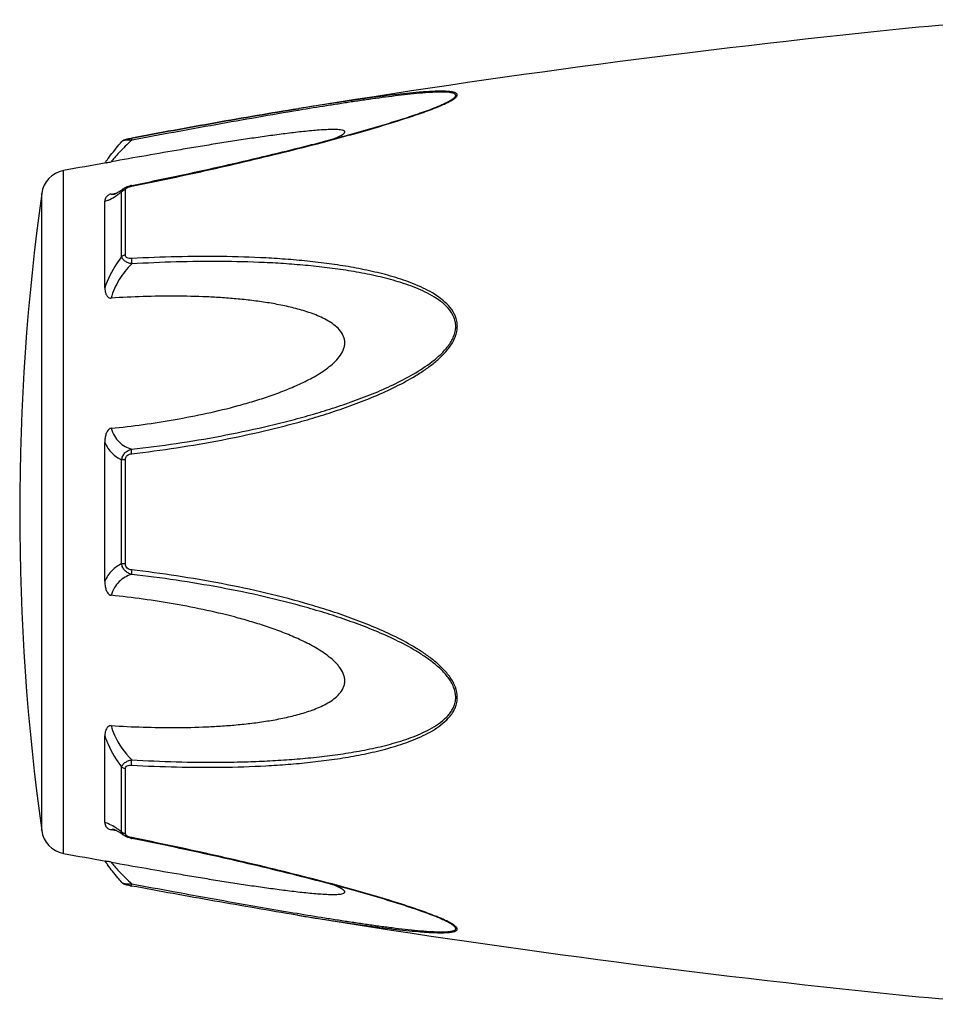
# Model space of a CAD drawing. Header units: millimetres. Extents: x 14365 to 105143, y -126377 to -22383.
# Tile 54 of 256: x 46553 to 46597, y -122801 to -122754. Entities that reach past the tile are written whole.
import ezdxf

# ---------------------------------------------------------------- set-up
doc = ezdxf.new("R2010")
doc.units = ezdxf.units.MM

msp = doc.modelspace()

# ---------------------------------------------------------------- linework, layer by layer
at = {"color": 0, "linetype": 'Continuous'}
for p, q in [((46566.287, -122757.929), (46566.258, -122757.934)), ((46566.258, -122757.934), (46566.287, -122757.929)), ((46566.482, -122757.981), (46566.271, -122758.015)), ((46566.306, -122757.926), (46566.287, -122757.929)), ((46573.016, -122757.816), (46573.019, -122757.815)), ((46558.184, -122759.355), (46558.201, -122759.352)), ((46557.725, -122759.523), (46557.725, -122759.523)), ((46558.221, -122759.453), (46558.203, -122759.456)), ((46554.903, -122793.938), (46554.903, -122760.929)), ((46557.837, -122761.783), (46557.845, -122761.778)), ((46557.845, -122761.778), (46557.845, -122761.777)), ((46558.196, -122761.643), (46558.372, -122761.608)), ((46553.854, -122792.839), (46553.854, -122762.028)), ((46557.211, -122762.059), (46557.36, -122762.031)), ((46557.36, -122762.031), (46557.49, -122762.006)), ((46557.371, -122762.067), (46557.372, -122762.066)), ((46557.718, -122765.082), (46557.718, -122761.959)), ((46557.897, -122765.011), (46557.897, -122761.869)), ((46556.903, -122766.593), (46556.903, -122762.409)), ((46556.903, -122780.781), (46556.903, -122774.069)), ((46557.718, -122779.93), (46557.718, -122774.918)), ((46557.897, -122779.944), (46557.897, -122774.904)), ((46556.903, -122792.449), (46556.903, -122788.261)), ((46557.718, -122792.898), (46557.718, -122789.771)), ((46557.897, -122792.988), (46557.897, -122789.842)), ((46557.366, -122792.829), (46557.211, -122792.8)), ((46557.492, -122792.854), (46557.366, -122792.829)), ((46557.373, -122792.792), (46557.372, -122792.792)), ((46557.845, -122793.08), (46557.837, -122793.074)), ((46557.846, -122793.08), (46557.845, -122793.08)), ((46558.388, -122793.253), (46558.196, -122793.215)), ((46566.23, -122796.928), (46566.182, -122796.921)), ((46572.995, -122797.036), (46572.993, -122797.035))]:
    msp.add_line(p, q, dxfattribs=at)
for centre, radius, start, end in [((46604.492, -122843.618), 90, 91, 95.86353), ((46646.377, -123251.473), 500, 95.86353, 99.2151), ((46568.583, -122747.083), 11.634, 291.7214, 292.5819), ((46569.558, -122749.435), 9.088, 292.5987, 293.6391), ((46565.165, -122766.373), 10.1, 143.5801, 144.3916), ((46646.377, -123251.473), 499, 100.32224, 100.56288), ((46564.111, -122765.618), 8.803, 144.3884, 144.9605), ((46555.141, -122762.207), 1.3, 100.5629, 172.094), ((46558.473, -122763.038), 1.423, 101.209, 104.7713), ((46664.789, -122777.433), 112, 172.09404, 187.90596), ((46557.264, -122761.513), 0.564, 280.0673, 280.9293), ((46554.117, -122756.995), 6.132, 302.8759, 303.8307), ((46553.864, -122798.268), 6.609, 55.991, 57.3511), ((46555.141, -122792.66), 1.3, 187.906, 259.4371), ((46552.071, -122800.913), 9.805, 54.8309, 55.9509), ((46557.982, -122792.988), 0.085, 180.0437, 189.0843), ((46558.495, -122791.717), 1.527, 257.9795, 258.733), ((46646.377, -122303.394), 499, 259.43712, 259.67709), ((46563.796, -122789.478), 8.414, 214.9878, 215.2793), ((46565.077, -122788.566), 9.986, 215.3091, 216.3792), ((46559.676, -122787.522), 8.129, 259.0591, 259.5501), ((46646.377, -122303.394), 500, 260.77609, 264.13647), ((46568.522, -122807.919), 11.789, 67.6569, 68.2206), ((46569.483, -122805.598), 9.277, 66.4168, 67.6933), ((46604.492, -122711.249), 90, 264.13647, 269)]:
    msp.add_arc(centre, radius, start, end, dxfattribs=at)
for points, knots in [([(46573.202, -122757.761), (46573.28, -122757.726), (46573.427, -122757.659), (46573.628, -122757.555), (46573.771, -122757.469), (46573.86, -122757.398), (46573.915, -122757.344), (46573.953, -122757.281), (46573.933, -122757.223), (46573.9, -122757.191), (46573.851, -122757.164), (46573.788, -122757.143), (46573.712, -122757.125), (46573.589, -122757.106), (46573.413, -122757.093), (46573.182, -122757.088), (46572.929, -122757.092), (46572.66, -122757.103), (46572.38, -122757.12), (46571.989, -122757.15), (46571.486, -122757.197), (46570.869, -122757.266), (46570.239, -122757.343), (46569.598, -122757.428), (46568.949, -122757.519), (46568.294, -122757.615), (46567.412, -122757.749), (46566.749, -122757.854), (46566.306, -122757.926)], [0, 0, 0, 0, 0.02948, 0.055907, 0.078214, 0.087353, 0.094931, 0.105555, 0.109954, 0.115017, 0.121315, 0.129009, 0.138057, 0.148338, 0.172058, 0.199047, 0.228459, 0.259634, 0.292171, 0.325754, 0.395293, 0.467136, 0.540634, 0.615369, 0.691049, 0.767475, 0.844512, 1, 1, 1, 1]), ([(46573.019, -122757.815), (46573.1, -122757.781), (46573.254, -122757.714), (46573.469, -122757.611), (46573.627, -122757.524), (46573.732, -122757.454), (46573.792, -122757.407), (46573.836, -122757.361), (46573.863, -122757.318), (46573.869, -122757.274), (46573.847, -122757.237), (46573.808, -122757.209), (46573.754, -122757.186), (46573.686, -122757.167), (46573.571, -122757.147), (46573.403, -122757.134), (46573.181, -122757.13), (46572.935, -122757.135), (46572.579, -122757.153), (46572.11, -122757.189), (46571.528, -122757.248), (46570.926, -122757.318), (46570.311, -122757.397), (46569.687, -122757.483), (46569.055, -122757.575), (46568.417, -122757.671), (46567.559, -122757.805), (46566.913, -122757.909), (46566.482, -122757.981)], [0, 0, 0, 0, 0.03089, 0.059177, 0.083881, 0.094457, 0.103528, 0.11093, 0.116684, 0.121223, 0.125685, 0.131127, 0.137993, 0.146338, 0.156051, 0.17896, 0.205464, 0.234539, 0.265468, 0.331155, 0.400252, 0.471609, 0.544574, 0.618731, 0.693793, 0.769568, 0.845928, 1, 1, 1, 1]), ([(46558.201, -122759.352), (46559.549, -122759.103), (46562.232, -122758.614), (46564.92, -122758.151), (46566.258, -122757.934)], [0, 0, 0, 0, 0.502936, 1, 1, 1, 1]), ([(46558.202, -122761.68), (46559.476, -122761.426), (46561.381, -122761.024), (46563.906, -122760.442), (46565.787, -122759.987), (46567.342, -122759.589), (46568.572, -122759.256), (46569.776, -122758.918), (46570.955, -122758.567), (46572.088, -122758.192), (46572.629, -122757.995), (46572.889, -122757.891)], [0, 0, 0, 0, 0.256646, 0.384673, 0.512244, 0.638988, 0.701822, 0.764153, 0.886175, 0.944757, 1, 1, 1, 1]), ([(46566.258, -122757.934), (46564.921, -122758.151), (46562.233, -122758.614), (46559.551, -122759.103), (46558.202, -122759.352)], [0, 0, 0, 0, 0.496975, 1, 1, 1, 1]), ([(46558.372, -122761.608), (46559.646, -122761.353), (46561.552, -122760.951), (46564.078, -122760.368), (46565.648, -122759.988), (46566.896, -122759.674), (46567.824, -122759.431), (46568.743, -122759.182), (46569.652, -122758.927), (46570.545, -122758.664), (46571.413, -122758.394), (46572.238, -122758.117), (46572.768, -122757.92), (46573.019, -122757.815)], [0, 0, 0, 0, 0.25737, 0.385747, 0.513657, 0.577329, 0.64069, 0.703648, 0.766063, 0.827658, 0.887975, 0.946116, 1, 1, 1, 1]), ([(46566.271, -122758.015), (46564.935, -122758.238), (46562.25, -122758.709), (46559.569, -122759.202), (46558.221, -122759.453)], [0, 0, 0, 0, 0.497132, 1, 1, 1, 1]), ([(46568.003, -122759.382), (46568.051, -122759.361), (46568.144, -122759.32), (46568.273, -122759.258), (46568.379, -122759.197), (46568.45, -122759.145), (46568.487, -122759.104), (46568.501, -122759.077), (46568.504, -122759.05), (46568.493, -122759.026), (46568.47, -122759.007), (46568.424, -122758.984), (46568.345, -122758.964), (46568.231, -122758.949), (46568.043, -122758.938), (46567.779, -122758.941), (46567.439, -122758.957), (46567.077, -122758.984), (46566.701, -122759.019), (46566.315, -122759.06), (46565.923, -122759.106), (46565.525, -122759.156), (46565.124, -122759.209), (46564.582, -122759.283), (46563.9, -122759.382), (46563.076, -122759.508), (46562.246, -122759.639), (46561.413, -122759.775), (46560.295, -122759.963), (46558.894, -122760.205), (46557.772, -122760.405), (46557.211, -122760.506)], [0, 0, 0, 0, 0.013224, 0.025246, 0.035584, 0.043707, 0.046793, 0.049242, 0.051265, 0.053246, 0.055591, 0.058505, 0.066098, 0.075763, 0.087038, 0.112872, 0.141444, 0.171707, 0.203125, 0.235343, 0.268137, 0.301392, 0.33501, 0.368911, 0.437385, 0.506544, 0.576211, 0.646269, 0.71663, 0.85801, 1, 1, 1, 1]), ([(46557.724, -122759.524), (46557.753, -122759.49), (46557.82, -122759.442), (46557.935, -122759.406), (46558.054, -122759.38), (46558.139, -122759.363), (46558.184, -122759.355)], [0, 0, 0, 0, 0.265729, 0.479644, 0.722816, 1, 1, 1, 1]), ([(46558.201, -122759.352), (46558.198, -122759.352), (46558.197, -122759.365), (46558.196, -122759.383), (46558.199, -122759.417), (46558.201, -122759.442), (46558.203, -122759.456)], [0, 0, 0, 0, 0.078563, 0.274425, 0.586251, 1, 1, 1, 1]), ([(46557.038, -122760.377), (46557.086, -122760.312), (46557.306, -122760.02), (46557.538, -122759.738), (46557.724, -122759.524)], [0, 0, 0, 0, 0.221481, 1, 1, 1, 1]), ([(46558.203, -122759.456), (46557.994, -122759.648), (46557.71, -122759.928), (46557.387, -122760.286), (46557.261, -122760.439), (46557.211, -122760.506)], [0, 0, 0, 0, 0.588807, 0.825815, 1, 1, 1, 1]), ([(46558.203, -122759.456), (46558.147, -122759.454), (46558.043, -122759.454), (46557.903, -122759.463), (46557.805, -122759.481), (46557.75, -122759.503), (46557.731, -122759.516), (46557.724, -122759.524)], [0, 0, 0, 0, 0.33971, 0.636245, 0.862204, 0.94183, 1, 1, 1, 1]), ([(46556.964, -122760.549), (46556.976, -122760.547), (46557.058, -122760.533), (46557.141, -122760.519), (46557.211, -122760.506)], [0, 0, 0, 0, 0.14802, 1, 1, 1, 1]), ([(46557.504, -122761.998), (46557.528, -122761.984), (46557.642, -122761.916), (46557.752, -122761.842), (46557.837, -122761.783)], [0, 0, 0, 0, 0.212027, 1, 1, 1, 1]), ([(46557.718, -122761.959), (46557.724, -122761.924), (46557.755, -122761.853), (46557.812, -122761.801), (46557.845, -122761.778)], [0, 0, 0, 0, 0.468978, 1, 1, 1, 1]), ([(46557.845, -122761.777), (46557.856, -122761.77), (46557.9, -122761.741), (46557.948, -122761.718), (46557.985, -122761.704)], [0, 0, 0, 0, 0.247211, 1, 1, 1, 1]), ([(46557.897, -122761.869), (46557.897, -122761.864), (46557.899, -122761.839), (46557.912, -122761.816), (46557.925, -122761.802)], [0, 0, 0, 0, 0.225175, 1, 1, 1, 1]), ([(46557.925, -122761.802), (46557.929, -122761.797), (46557.949, -122761.776), (46557.974, -122761.76), (46557.993, -122761.75)], [0, 0, 0, 0, 0.225244, 1, 1, 1, 1]), ([(46557.993, -122761.75), (46557.998, -122761.747), (46558.021, -122761.735), (46558.044, -122761.725), (46558.062, -122761.719)], [0, 0, 0, 0, 0.241505, 1, 1, 1, 1]), ([(46558.062, -122761.719), (46558.073, -122761.715), (46558.119, -122761.699), (46558.166, -122761.687), (46558.202, -122761.68)], [0, 0, 0, 0, 0.246414, 1, 1, 1, 1]), ([(46558.202, -122761.68), (46558.201, -122761.675), (46558.2, -122761.666), (46558.197, -122761.654), (46558.197, -122761.647), (46558.196, -122761.643), (46558.196, -122761.643)], [0, 0, 0, 0, 0.428218, 0.741394, 0.932956, 1, 1, 1, 1]), ([(46557.211, -122762.059), (46557.179, -122762.066), (46557.12, -122762.083), (46557.032, -122762.136), (46556.959, -122762.213), (46556.913, -122762.312), (46556.903, -122762.378), (46556.903, -122762.409)], [0, 0, 0, 0, 0.19482, 0.35748, 0.608365, 0.813655, 1, 1, 1, 1]), ([(46556.903, -122762.409), (46556.941, -122762.402), (46557.023, -122762.377), (46557.207, -122762.294), (46557.347, -122762.208), (46557.445, -122762.144)], [0, 0, 0, 0, 0.189472, 0.420855, 1, 1, 1, 1]), ([(46557.211, -122762.059), (46557.221, -122762.064), (46557.27, -122762.08), (46557.323, -122762.075), (46557.363, -122762.068)], [0, 0, 0, 0, 0.213215, 1, 1, 1, 1]), ([(46557.367, -122762.067), (46557.364, -122762.068), (46557.362, -122762.069), (46557.358, -122762.069), (46557.365, -122762.067), (46557.37, -122762.065), (46557.39, -122762.058), (46557.41, -122762.047), (46557.438, -122762.034), (46557.47, -122762.017), (46557.492, -122762.005), (46557.504, -122761.998)], [0, 0, 0, 0, 0.050729, 0.053439, 0.064665, 0.125059, 0.230112, 0.374221, 0.553235, 0.763061, 1, 1, 1, 1]), ([(46557.531, -122762.088), (46557.546, -122762.078), (46557.609, -122762.036), (46557.671, -122761.992), (46557.718, -122761.959)], [0, 0, 0, 0, 0.242177, 1, 1, 1, 1]), ([(46557.897, -122761.869), (46557.879, -122761.872), (46557.814, -122761.887), (46557.753, -122761.923), (46557.718, -122761.959)], [0, 0, 0, 0, 0.258764, 1, 1, 1, 1]), ([(46557.718, -122765.082), (46557.633, -122765.195), (46557.303, -122765.665), (46557.044, -122766.185), (46556.903, -122766.593)], [0, 0, 0, 0, 0.246978, 1, 1, 1, 1]), ([(46557.897, -122765.011), (46557.88, -122765.013), (46557.816, -122765.025), (46557.755, -122765.052), (46557.718, -122765.082)], [0, 0, 0, 0, 0.266982, 1, 1, 1, 1]), ([(46558.203, -122765.438), (46558.143, -122765.424), (46558.029, -122765.39), (46557.878, -122765.313), (46557.765, -122765.212), (46557.725, -122765.124), (46557.718, -122765.082)], [0, 0, 0, 0, 0.291894, 0.562609, 0.798475, 1, 1, 1, 1]), ([(46558.202, -122765.18), (46558.165, -122765.182), (46558.092, -122765.181), (46557.991, -122765.158), (46557.913, -122765.099), (46557.897, -122765.038), (46557.897, -122765.011)], [0, 0, 0, 0, 0.287056, 0.554503, 0.787456, 1, 1, 1, 1]), ([(46558.203, -122774.616), (46558.929, -122774.533), (46560.379, -122774.34), (46562.545, -122773.971), (46564.338, -122773.584), (46565.764, -122773.23), (46566.829, -122772.938), (46567.885, -122772.611), (46568.93, -122772.247), (46569.962, -122771.842), (46570.972, -122771.383), (46571.785, -122770.943), (46572.406, -122770.542), (46572.848, -122770.211), (46573.257, -122769.844), (46573.608, -122769.43), (46573.829, -122769.04), (46573.927, -122768.706), (46573.952, -122768.452), (46573.926, -122768.203), (46573.83, -122767.889), (46573.612, -122767.535), (46573.257, -122767.188), (46572.847, -122766.899), (46572.404, -122766.654), (46571.782, -122766.371), (46570.966, -122766.086), (46569.957, -122765.82), (46568.926, -122765.61), (46567.881, -122765.444), (46566.825, -122765.315), (46565.761, -122765.217), (46564.333, -122765.123), (46562.536, -122765.07), (46560.371, -122765.083), (46558.926, -122765.14), (46558.202, -122765.18)], [0, 0, 0, 0, 0.063635, 0.127396, 0.191296, 0.223303, 0.255348, 0.287434, 0.319562, 0.351727, 0.383919, 0.416107, 0.432182, 0.448215, 0.464156, 0.479907, 0.495291, 0.502793, 0.510127, 0.517331, 0.52445, 0.538608, 0.552922, 0.567437, 0.582127, 0.596956, 0.626929, 0.657232, 0.687777, 0.718508, 0.74939, 0.780398, 0.811517, 0.874045, 0.936883, 1, 1, 1, 1]), ([(46558.203, -122765.438), (46557.973, -122765.666), (46557.564, -122766.177), (46557.293, -122766.778), (46557.211, -122767.092)], [0, 0, 0, 0, 0.500208, 1, 1, 1, 1]), ([(46558.202, -122765.18), (46558.198, -122765.22), (46558.195, -122765.306), (46558.199, -122765.392), (46558.203, -122765.438)], [0, 0, 0, 0, 0.467767, 1, 1, 1, 1]), ([(46558.204, -122774.399), (46558.922, -122774.318), (46560.356, -122774.131), (46562.498, -122773.775), (46564.272, -122773.402), (46565.683, -122773.06), (46566.737, -122772.78), (46567.784, -122772.466), (46568.82, -122772.117), (46569.845, -122771.729), (46570.85, -122771.291), (46571.824, -122770.786), (46572.592, -122770.289), (46573.147, -122769.821), (46573.451, -122769.486), (46573.651, -122769.191), (46573.77, -122768.957), (46573.848, -122768.712), (46573.875, -122768.461), (46573.846, -122768.215), (46573.743, -122767.907), (46573.513, -122767.566), (46573.146, -122767.239), (46572.73, -122766.97), (46572.283, -122766.742), (46571.816, -122766.546), (46571.335, -122766.376), (46570.679, -122766.178), (46569.84, -122765.974), (46568.816, -122765.783), (46567.779, -122765.633), (46566.733, -122765.518), (46565.68, -122765.431), (46564.266, -122765.351), (46562.489, -122765.311), (46560.348, -122765.334), (46558.919, -122765.396), (46558.203, -122765.438)], [0, 0, 0, 0, 0.063589, 0.127295, 0.191136, 0.223111, 0.255121, 0.287171, 0.319267, 0.351401, 0.383569, 0.41575, 0.447866, 0.463844, 0.479652, 0.487454, 0.495134, 0.502662, 0.51, 0.517195, 0.524298, 0.538439, 0.552765, 0.567303, 0.582017, 0.596869, 0.611832, 0.626888, 0.657217, 0.687781, 0.718525, 0.749415, 0.780427, 0.811548, 0.874072, 0.936899, 1, 1, 1, 1]), ([(46556.903, -122766.593), (46556.903, -122766.644), (46556.911, -122766.748), (46556.947, -122766.873), (46556.995, -122766.966), (46557.045, -122767.031), (46557.117, -122767.084), (46557.179, -122767.094), (46557.211, -122767.092)], [0, 0, 0, 0, 0.238003, 0.476366, 0.597445, 0.721615, 0.853559, 1, 1, 1, 1]), ([(46557.211, -122773.387), (46557.727, -122773.335), (46558.759, -122773.212), (46560.3, -122772.971), (46561.835, -122772.672), (46563.104, -122772.365), (46564.109, -122772.076), (46564.857, -122771.835), (46565.596, -122771.565), (46566.321, -122771.258), (46566.908, -122770.964), (46567.358, -122770.693), (46567.681, -122770.47), (46567.982, -122770.221), (46568.245, -122769.939), (46568.413, -122769.666), (46568.49, -122769.43), (46568.509, -122769.25), (46568.49, -122769.073), (46568.414, -122768.851), (46568.246, -122768.606), (46567.981, -122768.372), (46567.68, -122768.177), (46567.357, -122768.013), (46566.906, -122767.824), (46566.318, -122767.636), (46565.593, -122767.46), (46564.855, -122767.323), (46564.107, -122767.216), (46563.353, -122767.133), (46562.594, -122767.072), (46561.575, -122767.016), (46560.295, -122766.988), (46558.754, -122767.01), (46557.725, -122767.059), (46557.211, -122767.092)], [0, 0, 0, 0, 0.063495, 0.12712, 0.190878, 0.25478, 0.286791, 0.31884, 0.350926, 0.383041, 0.415158, 0.431203, 0.447213, 0.463143, 0.478902, 0.4943, 0.5018, 0.509129, 0.516317, 0.523425, 0.537606, 0.551987, 0.566584, 0.581352, 0.596258, 0.626376, 0.656797, 0.687441, 0.718253, 0.749203, 0.780268, 0.811433, 0.874017, 0.936884, 1, 1, 1, 1]), ([(46557.211, -122773.387), (46557.177, -122773.391), (46557.112, -122773.417), (46557.043, -122773.494), (46556.994, -122773.582), (46556.947, -122773.706), (46556.911, -122773.869), (46556.903, -122774.002), (46556.903, -122774.068)], [0, 0, 0, 0, 0.125535, 0.252013, 0.377694, 0.502869, 0.751849, 1, 1, 1, 1]), ([(46557.211, -122773.387), (46557.248, -122773.516), (46557.349, -122773.757), (46557.583, -122774.056), (46557.874, -122774.271), (46558.092, -122774.363), (46558.204, -122774.399)], [0, 0, 0, 0, 0.272929, 0.523074, 0.761734, 1, 1, 1, 1]), ([(46556.903, -122774.069), (46556.99, -122774.258), (46557.214, -122774.599), (46557.547, -122774.835), (46557.718, -122774.918)], [0, 0, 0, 0, 0.522223, 1, 1, 1, 1]), ([(46557.718, -122774.918), (46557.725, -122774.856), (46557.758, -122774.731), (46557.868, -122774.573), (46558.023, -122774.459), (46558.143, -122774.414), (46558.204, -122774.399)], [0, 0, 0, 0, 0.250125, 0.500215, 0.750197, 1, 1, 1, 1]), ([(46557.897, -122774.904), (46557.897, -122774.865), (46557.911, -122774.787), (46557.984, -122774.692), (46558.089, -122774.637), (46558.165, -122774.621), (46558.203, -122774.616)], [0, 0, 0, 0, 0.249368, 0.500015, 0.750587, 1, 1, 1, 1]), ([(46558.203, -122774.616), (46558.199, -122774.574), (46558.196, -122774.502), (46558.198, -122774.429), (46558.204, -122774.399)], [0, 0, 0, 0, 0.583261, 1, 1, 1, 1]), ([(46557.897, -122774.904), (46557.88, -122774.904), (46557.82, -122774.907), (46557.76, -122774.911), (46557.718, -122774.918)], [0, 0, 0, 0, 0.284006, 1, 1, 1, 1]), ([(46557.718, -122779.93), (46557.547, -122780.014), (46557.214, -122780.251), (46556.99, -122780.592), (46556.903, -122780.781)], [0, 0, 0, 0, 0.477899, 1, 1, 1, 1]), ([(46558.203, -122780.449), (46558.142, -122780.434), (46558.022, -122780.389), (46557.868, -122780.275), (46557.758, -122780.117), (46557.725, -122779.993), (46557.718, -122779.93)], [0, 0, 0, 0, 0.249817, 0.499798, 0.74986, 1, 1, 1, 1]), ([(46557.897, -122779.944), (46557.88, -122779.944), (46557.82, -122779.942), (46557.76, -122779.937), (46557.718, -122779.93)], [0, 0, 0, 0, 0.284019, 1, 1, 1, 1]), ([(46558.202, -122780.232), (46558.164, -122780.227), (46558.088, -122780.211), (46557.984, -122780.156), (46557.911, -122780.061), (46557.897, -122779.983), (46557.897, -122779.944)], [0, 0, 0, 0, 0.249451, 0.500018, 0.750583, 1, 1, 1, 1]), ([(46558.202, -122780.232), (46558.199, -122780.274), (46558.195, -122780.346), (46558.197, -122780.419), (46558.203, -122780.449)], [0, 0, 0, 0, 0.582827, 1, 1, 1, 1]), ([(46558.203, -122789.673), (46558.927, -122789.713), (46560.372, -122789.772), (46562.537, -122789.787), (46564.333, -122789.727), (46565.762, -122789.634), (46566.826, -122789.538), (46567.882, -122789.408), (46568.927, -122789.241), (46569.958, -122789.031), (46570.967, -122788.764), (46571.782, -122788.479), (46572.404, -122788.195), (46572.847, -122787.95), (46573.256, -122787.661), (46573.552, -122787.369), (46573.742, -122787.102), (46573.856, -122786.883), (46573.928, -122786.646), (46573.96, -122786.311), (46573.869, -122785.882), (46573.61, -122785.417), (46573.257, -122785.004), (46572.849, -122784.637), (46572.406, -122784.306), (46571.785, -122783.905), (46570.972, -122783.465), (46569.962, -122783.006), (46568.93, -122782.601), (46567.884, -122782.238), (46566.477, -122781.804), (46564.698, -122781.337), (46562.544, -122780.883), (46560.379, -122780.51), (46558.928, -122780.316), (46558.202, -122780.232)], [0, 0, 0, 0, 0.063127, 0.125969, 0.188473, 0.219596, 0.250616, 0.281496, 0.312222, 0.342767, 0.373071, 0.403045, 0.417875, 0.432563, 0.447076, 0.461383, 0.468491, 0.475585, 0.482706, 0.489913, 0.504703, 0.520085, 0.535843, 0.551789, 0.567824, 0.583902, 0.616092, 0.648285, 0.680449, 0.712576, 0.744661, 0.808707, 0.872603, 0.936364, 1, 1, 1, 1]), ([(46556.903, -122780.781), (46556.903, -122780.848), (46556.912, -122780.98), (46556.947, -122781.143), (46556.994, -122781.268), (46557.044, -122781.356), (46557.112, -122781.432), (46557.177, -122781.459), (46557.211, -122781.462)], [0, 0, 0, 0, 0.248169, 0.497163, 0.622341, 0.748019, 0.874484, 1, 1, 1, 1]), ([(46558.203, -122780.449), (46558.091, -122780.485), (46557.873, -122780.578), (46557.583, -122780.793), (46557.348, -122781.092), (46557.248, -122781.333), (46557.211, -122781.462)], [0, 0, 0, 0, 0.238394, 0.476974, 0.727116, 1, 1, 1, 1]), ([(46558.204, -122789.415), (46558.92, -122789.456), (46560.349, -122789.519), (46562.135, -122789.54), (46563.559, -122789.516), (46564.622, -122789.476), (46565.681, -122789.415), (46566.734, -122789.332), (46567.781, -122789.217), (46568.817, -122789.064), (46569.841, -122788.874), (46570.844, -122788.63), (46571.659, -122788.367), (46572.283, -122788.105), (46572.73, -122787.878), (46573.146, -122787.608), (46573.452, -122787.333), (46573.651, -122787.076), (46573.771, -122786.865), (46573.849, -122786.633), (46573.884, -122786.301), (46573.784, -122785.876), (46573.511, -122785.423), (46573.147, -122785.026), (46572.731, -122784.675), (46572.285, -122784.359), (46571.662, -122783.976), (46570.849, -122783.555), (46569.844, -122783.117), (46568.82, -122782.729), (46567.783, -122782.382), (46566.736, -122782.069), (46565.683, -122781.785), (46564.272, -122781.443), (46562.496, -122781.079), (46560.355, -122780.718), (46558.921, -122780.53), (46558.203, -122780.449)], [0, 0, 0, 0, 0.063114, 0.125949, 0.157245, 0.188456, 0.219582, 0.250607, 0.281495, 0.312234, 0.342798, 0.373129, 0.40314, 0.417992, 0.432705, 0.447241, 0.461558, 0.468661, 0.475744, 0.482848, 0.490045, 0.504858, 0.520307, 0.536124, 0.552106, 0.56816, 0.584244, 0.616427, 0.648598, 0.680734, 0.712828, 0.744881, 0.776894, 0.808867, 0.872702, 0.936412, 1, 1, 1, 1]), ([(46557.211, -122787.761), (46557.725, -122787.793), (46558.754, -122787.842), (46560.295, -122787.864), (46561.575, -122787.836), (46562.594, -122787.779), (46563.353, -122787.718), (46564.107, -122787.635), (46564.855, -122787.528), (46565.593, -122787.39), (46566.318, -122787.214), (46566.906, -122787.026), (46567.357, -122786.837), (46567.68, -122786.673), (46567.981, -122786.478), (46568.246, -122786.243), (46568.415, -122785.999), (46568.49, -122785.777), (46568.509, -122785.599), (46568.489, -122785.419), (46568.413, -122785.183), (46568.279, -122784.965), (46568.115, -122784.771), (46567.932, -122784.587), (46567.681, -122784.379), (46567.358, -122784.155), (46566.908, -122783.885), (46566.321, -122783.59), (46565.596, -122783.283), (46564.857, -122783.013), (46564.109, -122782.772), (46563.104, -122782.484), (46561.835, -122782.177), (46560.3, -122781.878), (46558.759, -122781.638), (46557.727, -122781.515), (46557.211, -122781.462)], [0, 0, 0, 0, 0.063112, 0.125975, 0.188555, 0.219719, 0.250782, 0.281729, 0.312543, 0.343186, 0.373609, 0.403727, 0.418634, 0.433407, 0.448005, 0.462391, 0.476578, 0.483689, 0.490881, 0.498215, 0.505719, 0.521118, 0.528977, 0.536891, 0.552822, 0.568831, 0.584876, 0.616992, 0.649103, 0.681187, 0.713234, 0.745242, 0.809138, 0.87289, 0.93651, 1, 1, 1, 1]), ([(46557.211, -122787.761), (46557.179, -122787.759), (46557.117, -122787.769), (46557.045, -122787.821), (46556.995, -122787.886), (46556.947, -122787.98), (46556.911, -122788.105), (46556.903, -122788.209), (46556.903, -122788.26)], [0, 0, 0, 0, 0.146355, 0.278259, 0.402425, 0.523518, 0.761934, 1, 1, 1, 1]), ([(46557.211, -122787.761), (46557.251, -122787.916), (46557.468, -122788.529), (46557.858, -122789.072), (46558.204, -122789.415)], [0, 0, 0, 0, 0.247925, 1, 1, 1, 1]), ([(46556.903, -122788.261), (46556.95, -122788.397), (46557.162, -122788.93), (46557.458, -122789.429), (46557.718, -122789.771)], [0, 0, 0, 0, 0.251574, 1, 1, 1, 1]), ([(46557.718, -122789.771), (46557.725, -122789.729), (46557.765, -122789.641), (46557.878, -122789.54), (46558.029, -122789.462), (46558.144, -122789.428), (46558.204, -122789.415)], [0, 0, 0, 0, 0.201639, 0.43756, 0.708236, 1, 1, 1, 1]), ([(46558.203, -122789.673), (46558.198, -122789.633), (46558.196, -122789.547), (46558.2, -122789.46), (46558.204, -122789.415)], [0, 0, 0, 0, 0.467922, 1, 1, 1, 1]), ([(46557.897, -122789.842), (46557.88, -122789.84), (46557.816, -122789.828), (46557.755, -122789.801), (46557.718, -122789.771)], [0, 0, 0, 0, 0.267018, 1, 1, 1, 1]), ([(46557.897, -122789.842), (46557.897, -122789.815), (46557.913, -122789.754), (46557.991, -122789.695), (46558.093, -122789.672), (46558.166, -122789.671), (46558.203, -122789.673)], [0, 0, 0, 0, 0.212614, 0.445637, 0.713059, 1, 1, 1, 1]), ([(46557.43, -122792.703), (46557.334, -122792.642), (46557.198, -122792.56), (46557.019, -122792.48), (46556.94, -122792.456), (46556.903, -122792.449)], [0, 0, 0, 0, 0.577794, 0.80943, 1, 1, 1, 1]), ([(46556.903, -122792.449), (46556.903, -122792.481), (46556.913, -122792.547), (46556.959, -122792.646), (46557.032, -122792.723), (46557.12, -122792.776), (46557.179, -122792.794), (46557.211, -122792.8)], [0, 0, 0, 0, 0.186516, 0.391937, 0.642812, 0.805374, 1, 1, 1, 1]), ([(46557.372, -122792.792), (46557.357, -122792.789), (46557.303, -122792.781), (46557.245, -122792.784), (46557.211, -122792.8)], [0, 0, 0, 0, 0.296315, 1, 1, 1, 1]), ([(46557.508, -122792.862), (46557.479, -122792.846), (46557.433, -122792.821), (46557.385, -122792.799), (46557.367, -122792.792)], [0, 0, 0, 0, 0.632551, 1, 1, 1, 1]), ([(46557.837, -122793.074), (46557.807, -122793.053), (46557.699, -122792.98), (46557.589, -122792.909), (46557.508, -122792.862)], [0, 0, 0, 0, 0.283099, 1, 1, 1, 1]), ([(46557.897, -122792.988), (46557.879, -122792.985), (46557.814, -122792.97), (46557.753, -122792.934), (46557.718, -122792.898)], [0, 0, 0, 0, 0.258792, 1, 1, 1, 1]), ([(46557.845, -122793.08), (46557.812, -122793.057), (46557.755, -122793.005), (46557.724, -122792.933), (46557.718, -122792.898)], [0, 0, 0, 0, 0.53106, 1, 1, 1, 1]), ([(46558.041, -122793.174), (46558.023, -122793.168), (46557.955, -122793.144), (46557.89, -122793.111), (46557.846, -122793.08)], [0, 0, 0, 0, 0.254193, 1, 1, 1, 1]), ([(46557.994, -122793.108), (46557.981, -122793.101), (46557.94, -122793.076), (46557.903, -122793.035), (46557.898, -122793.001)], [0, 0, 0, 0, 0.308636, 1, 1, 1, 1]), ([(46558.063, -122793.139), (46558.057, -122793.137), (46558.034, -122793.128), (46558.011, -122793.117), (46557.994, -122793.108)], [0, 0, 0, 0, 0.257368, 1, 1, 1, 1]), ([(46558.202, -122793.177), (46558.201, -122793.182), (46558.2, -122793.191), (46558.197, -122793.204), (46558.197, -122793.21), (46558.195, -122793.214), (46558.196, -122793.215)], [0, 0, 0, 0, 0.428099, 0.741246, 0.932847, 1, 1, 1, 1]), ([(46572.896, -122796.972), (46572.637, -122796.868), (46572.095, -122796.671), (46570.962, -122796.295), (46569.478, -122795.851), (46567.652, -122795.35), (46565.164, -122794.71), (46562.013, -122793.971), (46559.476, -122793.432), (46558.202, -122793.177)], [0, 0, 0, 0, 0.055213, 0.113792, 0.23581, 0.360995, 0.487722, 0.743348, 1, 1, 1, 1]), ([(46572.995, -122797.036), (46572.744, -122796.931), (46572.213, -122796.734), (46571.389, -122796.458), (46570.523, -122796.189), (46569.329, -122795.837), (46567.805, -122795.419), (46565.325, -122794.782), (46562.186, -122794.045), (46559.658, -122793.507), (46558.388, -122793.253)], [0, 0, 0, 0, 0.054079, 0.112293, 0.172626, 0.23422, 0.359577, 0.486553, 0.742745, 1, 1, 1, 1]), ([(46557.211, -122794.36), (46557.179, -122794.354), (46557.095, -122794.339), (46557.011, -122794.326), (46556.958, -122794.317)], [0, 0, 0, 0, 0.376124, 1, 1, 1, 1]), ([(46557.724, -122795.344), (46557.658, -122795.268), (46557.421, -122794.99), (46557.194, -122794.702), (46557.037, -122794.489)], [0, 0, 0, 0, 0.274505, 1, 1, 1, 1]), ([(46557.211, -122794.36), (46557.261, -122794.427), (46557.387, -122794.581), (46557.611, -122794.829), (46557.889, -122795.114), (46558.094, -122795.311), (46558.204, -122795.411)], [0, 0, 0, 0, 0.174298, 0.411219, 0.692021, 1, 1, 1, 1]), ([(46557.211, -122794.36), (46557.773, -122794.462), (46558.897, -122794.662), (46560.3, -122794.904), (46561.419, -122795.092), (46562.254, -122795.228), (46563.085, -122795.359), (46563.91, -122795.485), (46564.593, -122795.583), (46565.136, -122795.658), (46565.538, -122795.711), (46565.936, -122795.76), (46566.329, -122795.806), (46566.715, -122795.846), (46567.091, -122795.881), (46567.453, -122795.907), (46567.792, -122795.923), (46568.055, -122795.925), (46568.242, -122795.913), (46568.354, -122795.897), (46568.431, -122795.877), (46568.476, -122795.853), (46568.496, -122795.832), (46568.505, -122795.807), (46568.499, -122795.78), (46568.482, -122795.753), (46568.443, -122795.711), (46568.37, -122795.659), (46568.261, -122795.598), (46568.131, -122795.534), (46568.037, -122795.494), (46567.987, -122795.473)], [0, 0, 0, 0, 0.142006, 0.283398, 0.353765, 0.423828, 0.493495, 0.562647, 0.631121, 0.66502, 0.698626, 0.731869, 0.764656, 0.796849, 0.828224, 0.858442, 0.886945, 0.912611, 0.92378, 0.93331, 0.940718, 0.943524, 0.945777, 0.947738, 0.949832, 0.952411, 0.955637, 0.963997, 0.974507, 0.98666, 1, 1, 1, 1]), ([(46558.133, -122795.503), (46558.093, -122795.495), (46558.019, -122795.48), (46557.913, -122795.456), (46557.811, -122795.421), (46557.751, -122795.375), (46557.724, -122795.344)], [0, 0, 0, 0, 0.273626, 0.507992, 0.727544, 1, 1, 1, 1]), ([(46557.724, -122795.344), (46557.73, -122795.351), (46557.749, -122795.365), (46557.805, -122795.387), (46557.903, -122795.404), (46558.044, -122795.414), (46558.148, -122795.413), (46558.204, -122795.411)], [0, 0, 0, 0, 0.057868, 0.137343, 0.363312, 0.660033, 1, 1, 1, 1]), ([(46558.201, -122795.516), (46558.198, -122795.516), (46558.197, -122795.502), (46558.197, -122795.485), (46558.199, -122795.45), (46558.202, -122795.425), (46558.204, -122795.411)], [0, 0, 0, 0, 0.078467, 0.274376, 0.586265, 1, 1, 1, 1]), ([(46566.182, -122796.921), (46564.857, -122796.705), (46562.195, -122796.246), (46559.537, -122795.763), (46558.201, -122795.516)], [0, 0, 0, 0, 0.497068, 1, 1, 1, 1]), ([(46558.204, -122795.411), (46558.874, -122795.535), (46560.545, -122795.844), (46563.208, -122796.326), (46565.203, -122796.67), (46566.196, -122796.836)], [0, 0, 0, 0, 0.251917, 0.627872, 1, 1, 1, 1]), ([(46566.196, -122796.836), (46566.642, -122796.91), (46567.308, -122797.02), (46568.195, -122797.159), (46568.853, -122797.259), (46569.506, -122797.355), (46570.152, -122797.445), (46570.788, -122797.528), (46571.411, -122797.603), (46572.015, -122797.666), (46572.503, -122797.705), (46572.874, -122797.725), (46573.13, -122797.732), (46573.365, -122797.73), (46573.542, -122797.718), (46573.665, -122797.699), (46573.74, -122797.682), (46573.8, -122797.659), (46573.844, -122797.632), (46573.868, -122797.593), (46573.864, -122797.548), (46573.837, -122797.504), (46573.793, -122797.457), (46573.732, -122797.408), (46573.625, -122797.336), (46573.462, -122797.245), (46573.239, -122797.139), (46573.079, -122797.07), (46572.995, -122797.036)], [0, 0, 0, 0, 0.153439, 0.229445, 0.304902, 0.379707, 0.453642, 0.526452, 0.597735, 0.666841, 0.732698, 0.763801, 0.793118, 0.81995, 0.843381, 0.853458, 0.862207, 0.869459, 0.875128, 0.87961, 0.884095, 0.889726, 0.896977, 0.905865, 0.916254, 0.94079, 0.969089, 1, 1, 1, 1]), ([(46566.23, -122796.928), (46566.677, -122797.001), (46567.346, -122797.107), (46568.236, -122797.243), (46568.897, -122797.34), (46569.551, -122797.431), (46570.198, -122797.517), (46570.835, -122797.595), (46571.457, -122797.664), (46571.965, -122797.712), (46572.36, -122797.742), (46572.643, -122797.76), (46572.914, -122797.771), (46573.17, -122797.776), (46573.404, -122797.771), (46573.582, -122797.757), (46573.707, -122797.738), (46573.785, -122797.721), (46573.85, -122797.699), (46573.9, -122797.673), (46573.935, -122797.641), (46573.947, -122797.599), (46573.935, -122797.554), (46573.904, -122797.509), (46573.857, -122797.462), (46573.768, -122797.392), (46573.625, -122797.303), (46573.422, -122797.198), (46573.273, -122797.131), (46573.194, -122797.096)], [0, 0, 0, 0, 0.155309, 0.232207, 0.308518, 0.38411, 0.45876, 0.532202, 0.604002, 0.673502, 0.707078, 0.73962, 0.77081, 0.800217, 0.827213, 0.851007, 0.8614, 0.870581, 0.878415, 0.8848, 0.889847, 0.894233, 0.899058, 0.905123, 0.912705, 0.92179, 0.943969, 0.970425, 1, 1, 1, 1])]:
    msp.add_open_spline(points, degree=3, knots=knots, dxfattribs=at)
for points in [[(46557.985, -122761.704), (46558.026, -122761.687), (46558.068, -122761.674), (46558.11, -122761.663)], [(46558.177, -122793.211), (46558.131, -122793.201), (46558.085, -122793.189), (46558.041, -122793.174)], [(46558.111, -122793.155), (46558.095, -122793.15), (46558.079, -122793.145), (46558.063, -122793.139)], [(46558.202, -122793.177), (46558.171, -122793.171), (46558.141, -122793.163), (46558.111, -122793.155)]]:
    msp.add_open_spline(points, degree=3, dxfattribs=at)

doc.saveas('drawing.dxf')
